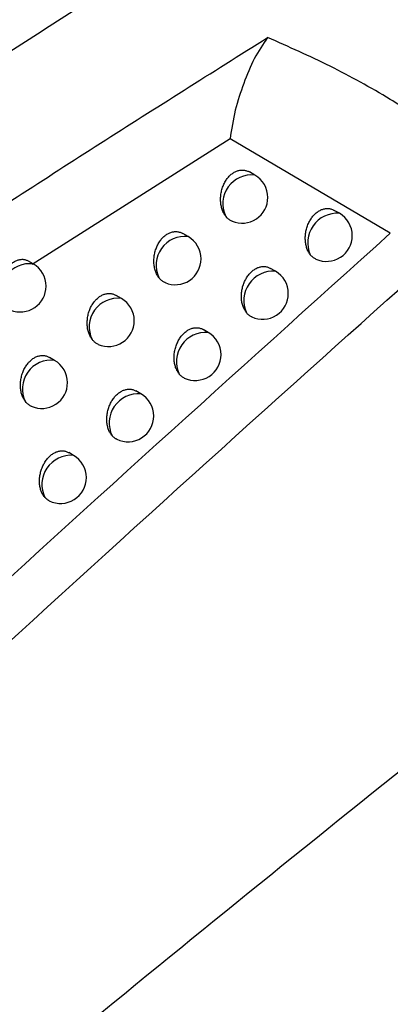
# Model space of a CAD drawing. Header units: millimetres. Extents: x -0.387 to 0.594, y -0.166 to 0.447.
# Tile 82 of 109: x 0.47719 to 0.48437, y -0.02861 to -0.00949. Entities that reach past the tile are written whole.
import ezdxf

# ---------------------------------------------------------------- set-up
doc = ezdxf.new("R2010")
doc.units = ezdxf.units.MM
doc.layers.add('FORMAT', color=7, linetype='Continuous')

msp = doc.modelspace()

# ---------------------------------------------------------------- linework, layer by layer
at = {"layer": 'FORMAT', "color": 7, "linetype": 'Continuous', "lineweight": 25}
for p, q in [((0.481266, -0.011808), (0.477427, -0.014244)), ((0.484371, -0.013639), (0.481266, -0.011808)), ((0.481747, -0.012511), (0.48164, -0.012449)), ((0.483384, -0.013252), (0.483285, -0.013195)), ((0.480452, -0.013704), (0.480348, -0.013644)), ((0.477449, -0.014233), (0.477346, -0.014174)), ((0.482145, -0.014376), (0.482048, -0.01432)), ((0.479159, -0.014904), (0.479056, -0.014844)), ((0.48084, -0.015563), (0.480745, -0.015508)), ((0.477864, -0.016106), (0.477764, -0.016048)), ((0.479535, -0.016754), (0.479441, -0.0167)), ((0.47823, -0.01795), (0.478138, -0.017897))]:
    msp.add_line(p, q, dxfattribs=at)
for centre, radius, start, end in [((0.481682, -0.013066), 0.0005583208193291, 83.375315, 204.957364), ((0.481497, -0.012944), 0.0005, 0.000988, 60.003677), ((0.481497, -0.012944), 0.0005, 247.500025, 0.000988), ((0.483343, -0.013822), 0.0005715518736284, 85.8395, 204.00935), ((0.483134, -0.013685), 0.0005, 0.000988, 60.003677), ((0.480388, -0.014258), 0.0005579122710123, 83.326129, 205.44631), ((0.480203, -0.014137), 0.0005000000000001, 0.000988, 60.003677), ((0.483134, -0.013685), 0.0005, 245.746586, 0.000988), ((0.480203, -0.014137), 0.0005, 246.995997, 0.000988), ((0.477385, -0.014788), 0.0005589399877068, 83.468271, 204.460535), ((0.477199, -0.014666), 0.0005, 0.000988, 60.003677), ((0.482103, -0.014945), 0.000570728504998, 85.767368, 204.551216), ((0.481895, -0.014809), 0.0005, 0.000988, 60.003677), ((0.477199, -0.014666), 0.0005, 247.979998, 0.000988), ((0.479093, -0.015457), 0.0005574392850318, 83.270211, 205.957303), ((0.478909, -0.015337), 0.0005, 0.000988, 60.003677), ((0.481895, -0.014809), 0.0005, 245.305261, 0.000988), ((0.478909, -0.015337), 0.0005, 246.501101, 0.000988), ((0.480797, -0.016131), 0.0005697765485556, 85.683232, 205.143956), ((0.48059, -0.015996), 0.0005, 0.000988, 60.003677), ((0.48059, -0.015996), 0.0005, 244.853716, 0.000988), ((0.477798, -0.016659), 0.0005569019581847, 83.207608, 206.487202), ((0.477614, -0.016539), 0.0005, 0.000988, 60.003677), ((0.477614, -0.016539), 0.0005, 246.01976, 0.000988), ((0.479491, -0.017321), 0.0005687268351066, 85.589535, 205.763698), ((0.479285, -0.017187), 0.0005, 0.000988, 60.003677), ((0.479285, -0.017187), 0.0005, 244.413488, 0.000988), ((0.478185, -0.018516), 0.0005675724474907, 85.48542, 206.412208), ((0.47798, -0.018383), 0.0005, 0.000988, 60.003677), ((0.47798, -0.018383), 0.0005, 243.984697, 0.000988)]:
    msp.add_arc(centre, radius, start, end, dxfattribs=at)
for points, knots in [([(0.4468733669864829, -0.0568047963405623), (0.4490907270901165, -0.0547399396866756), (0.4535747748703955, -0.0505642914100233), (0.460378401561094, -0.0444476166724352), (0.4672710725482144, -0.03841406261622), (0.4742053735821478, -0.0325226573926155), (0.4811714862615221, -0.0267769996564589), (0.4881643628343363, -0.0211806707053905), (0.4951829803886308, -0.0157339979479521), (0.5022311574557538, -0.0104363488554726), (0.5109020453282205, -0.0041313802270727), (0.5212087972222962, 0.0030421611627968), (0.5331750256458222, 0.0108821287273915), (0.5451910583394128, 0.0183074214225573), (0.5532206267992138, 0.0228624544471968), (0.5572377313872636, 0.025141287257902)], [0, 0, 0, 0, 0.0622011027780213, 0.1257859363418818, 0.1893965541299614, 0.2530847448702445, 0.3167987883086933, 0.3803835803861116, 0.4439938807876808, 0.507681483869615, 0.5713950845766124, 0.6782397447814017, 0.7852056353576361, 0.8925407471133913, 0.9999999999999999, 0.9999999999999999, 0.9999999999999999, 0.9999999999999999]), ([(0.5578313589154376, 0.0198164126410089), (0.5555341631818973, 0.0185208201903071), (0.5508576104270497, 0.0158832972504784), (0.5438035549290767, 0.0116956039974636), (0.536669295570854, 0.0073016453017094), (0.5295389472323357, 0.002735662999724), (0.5224213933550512, -0.001992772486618), (0.5153215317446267, -0.0068811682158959), (0.5082403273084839, -0.0119283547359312), (0.501174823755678, -0.0171367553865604), (0.4927621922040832, -0.0235453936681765), (0.4830243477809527, -0.0312730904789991), (0.4719910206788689, -0.0404754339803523), (0.4610202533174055, -0.0500369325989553), (0.4537855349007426, -0.0567206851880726), (0.4501662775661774, -0.0600643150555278)], [0, 0, 0, 0, 0.0629734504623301, 0.1281992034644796, 0.1934519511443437, 0.2587859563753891, 0.3241471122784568, 0.3893728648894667, 0.454625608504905, 0.5199596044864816, 0.585320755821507, 0.6887198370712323, 0.7922265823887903, 0.8960587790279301, 1, 1, 1, 1]), ([(0.4647404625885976, -0.0127906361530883), (0.4660632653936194, -0.0120462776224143), (0.4700317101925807, -0.0098131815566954), (0.4765857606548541, -0.0060809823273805), (0.4839834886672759, -0.0018320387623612), (0.4909337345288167, 0.0021797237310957), (0.4952828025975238, 0.0046782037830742), (0.4974574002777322, 0.0059274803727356)], [0, 0, 0, 0, 0.1192315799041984, 0.3576980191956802, 0.5961976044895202, 0.7980928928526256, 1, 1, 1, 1]), ([(0.4643961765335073, -0.0183788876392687), (0.4693110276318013, -0.0151396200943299), (0.4791422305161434, -0.0086600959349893), (0.4907722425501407, -0.0012936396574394), (0.4974836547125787, 0.0028578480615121), (0.4992660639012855, 0.0039603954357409)], [0, 0, 0, 0, 0.4233642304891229, 0.8468577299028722, 1, 1, 1, 1]), ([(0.4651403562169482, -0.0326475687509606), (0.4681204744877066, -0.0298312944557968), (0.4740829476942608, -0.024196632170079), (0.4827302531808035, -0.0163242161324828), (0.4910645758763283, -0.0089144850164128), (0.4964017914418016, -0.0043230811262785), (0.4990712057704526, -0.0020266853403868)], [0, 0, 0, 0, 0.2640831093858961, 0.5283644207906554, 0.764110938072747, 1, 1, 1, 1]), ([(0.4649788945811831, -0.0212070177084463), (0.4651875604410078, -0.0210587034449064), (0.466559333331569, -0.0200836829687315), (0.4700643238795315, -0.0176350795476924), (0.4744480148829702, -0.0146801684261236), (0.4787516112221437, -0.0118808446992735), (0.4809133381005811, -0.0105197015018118), (0.4819942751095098, -0.0098390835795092)], [0, 0, 0, 0, 0.0371185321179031, 0.2440178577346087, 0.6219039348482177, 0.8109390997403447, 1, 1, 1, 1]), ([(0.4819942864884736, -0.0098390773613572), (0.4819036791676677, -0.0099706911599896), (0.4817222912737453, -0.0102341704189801), (0.4815291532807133, -0.0107305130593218), (0.4813516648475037, -0.0112398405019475), (0.4812946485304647, -0.0116189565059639), (0.4812661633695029, -0.011808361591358)], [0, 0, 0, 0, 0.2499553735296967, 0.5003886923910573, 0.7503958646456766, 1, 1, 1, 1]), ([(0.4866546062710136, -0.0126752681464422), (0.4864134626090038, -0.0124779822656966), (0.4859311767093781, -0.012083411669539), (0.4851656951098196, -0.0115393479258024), (0.4842649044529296, -0.0109649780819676), (0.4832152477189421, -0.0103791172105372), (0.4824016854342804, -0.0100192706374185), (0.4819942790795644, -0.0098390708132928)], [0, 0, 0, 0, 0.1718814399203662, 0.3437618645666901, 0.5159167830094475, 0.7575863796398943, 0.9999999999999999, 0.9999999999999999, 0.9999999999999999, 0.9999999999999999]), ([(0.4811759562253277, -0.0133011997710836), (0.4811687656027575, -0.0132906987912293), (0.4811543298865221, -0.013269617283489), (0.4811361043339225, -0.0132350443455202), (0.4811204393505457, -0.0131988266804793), (0.4811074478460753, -0.0131608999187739), (0.4810969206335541, -0.0131207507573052), (0.4810891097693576, -0.0130789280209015), (0.4810840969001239, -0.0130359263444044), (0.4810818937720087, -0.0129918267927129), (0.4810826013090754, -0.0129465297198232), (0.4810862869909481, -0.0129011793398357), (0.4810928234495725, -0.0128563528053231), (0.4811021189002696, -0.0128121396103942), (0.4811143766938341, -0.0127680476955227), (0.4811292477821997, -0.0127256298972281), (0.4811463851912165, -0.0126853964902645), (0.4811656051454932, -0.0126473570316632), (0.4811873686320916, -0.0126107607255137), (0.4812109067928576, -0.0125770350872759), (0.4812357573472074, -0.0125464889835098), (0.4812617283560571, -0.0125190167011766), (0.4812894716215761, -0.0124939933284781), (0.4813181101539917, -0.0124722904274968), (0.4813471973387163, -0.0124540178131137), (0.4813766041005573, -0.0124390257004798), (0.4814068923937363, -0.012427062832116), (0.4814373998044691, -0.0124184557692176), (0.4814677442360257, -0.0124132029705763), (0.4814978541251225, -0.0124111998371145), (0.4815279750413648, -0.0124124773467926), (0.4815577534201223, -0.0124170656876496), (0.4815868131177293, -0.0124249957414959), (0.4816142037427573, -0.0124354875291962), (0.4816312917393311, -0.0124448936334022), (0.481639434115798, -0.0124493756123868)], [0, 0, 0, 0, 0.0327025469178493, 0.0656528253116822, 0.0968005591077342, 0.1281580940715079, 0.160174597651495, 0.1924181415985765, 0.224070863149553, 0.2559452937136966, 0.2885268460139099, 0.3213566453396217, 0.352638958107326, 0.3841492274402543, 0.416394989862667, 0.4489023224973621, 0.4790471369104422, 0.5094157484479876, 0.5405068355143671, 0.5718545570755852, 0.6006602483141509, 0.6296765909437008, 0.6593653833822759, 0.6892894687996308, 0.717215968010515, 0.7453386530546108, 0.7740775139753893, 0.8030277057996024, 0.8308944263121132, 0.858948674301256, 0.8875841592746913, 0.9164159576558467, 0.9450139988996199, 0.9737993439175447, 1, 1, 1, 1]), ([(0.4828208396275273, -0.0140544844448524), (0.4828161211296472, -0.014048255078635), (0.4828066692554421, -0.0140357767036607), (0.4827936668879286, -0.0140154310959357), (0.4827815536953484, -0.0139939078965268), (0.482768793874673, -0.0139677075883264), (0.4827560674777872, -0.0139362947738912), (0.4827442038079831, -0.0138989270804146), (0.4827348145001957, -0.0138593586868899), (0.4827281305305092, -0.0138182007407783), (0.4827242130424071, -0.0137759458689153), (0.4827230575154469, -0.0137326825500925), (0.4827247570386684, -0.0136882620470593), (0.4827293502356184, -0.0136437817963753), (0.4827367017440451, -0.0135998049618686), (0.4827467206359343, -0.013556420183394), (0.4827596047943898, -0.0135131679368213), (0.4827750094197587, -0.0134714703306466), (0.4827926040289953, -0.0134318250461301), (0.4828122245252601, -0.0133942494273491), (0.4828342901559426, -0.0133580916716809), (0.4828580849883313, -0.0133246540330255), (0.4828831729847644, -0.0132942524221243), (0.4829093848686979, -0.0132668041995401), (0.4829372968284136, -0.0132417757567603), (0.4829660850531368, -0.0132199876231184), (0.4829953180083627, -0.0132015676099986), (0.4830248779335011, -0.0131863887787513), (0.4830552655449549, -0.0131742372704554), (0.4830858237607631, -0.0131654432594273), (0.4831161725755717, -0.0131600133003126), (0.4831462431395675, -0.0131578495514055), (0.4831762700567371, -0.0131589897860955), (0.4832058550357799, -0.0131634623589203), (0.4832346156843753, -0.0131713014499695), (0.4832611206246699, -0.0131814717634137), (0.4832774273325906, -0.0131905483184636), (0.4832849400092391, -0.0131947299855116)], [0, 0, 0, 0, 0.0205456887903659, 0.041156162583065, 0.0619641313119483, 0.0828384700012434, 0.1132340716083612, 0.1438356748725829, 0.175084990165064, 0.2065576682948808, 0.2373406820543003, 0.2683391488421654, 0.3000235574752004, 0.3319481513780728, 0.3624198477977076, 0.3931117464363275, 0.4245111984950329, 0.4561609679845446, 0.4857170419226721, 0.5154898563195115, 0.5459593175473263, 0.5766749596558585, 0.6051563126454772, 0.6338439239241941, 0.6631884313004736, 0.6927622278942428, 0.7205366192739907, 0.7485056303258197, 0.7770862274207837, 0.8058768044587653, 0.8336120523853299, 0.8615348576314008, 0.8900406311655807, 0.9187440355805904, 0.9470902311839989, 0.9756238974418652, 1, 1, 1, 1]), ([(0.4813050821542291, -0.0134057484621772), (0.481304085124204, -0.0134053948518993), (0.4812840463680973, -0.0133982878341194), (0.4812564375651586, -0.0133812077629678), (0.4812232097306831, -0.0133547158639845), (0.4811986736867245, -0.0133305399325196), (0.4811838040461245, -0.0133113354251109), (0.4811759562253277, -0.0133011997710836)], [0, 0, 0, 0, 0.0197547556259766, 0.3970399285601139, 0.5885449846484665, 0.7828444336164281, 1, 1, 1, 1]), ([(0.4843713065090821, -0.0136390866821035), (0.4813502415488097, -0.0163662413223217), (0.4765626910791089, -0.0206880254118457), (0.4700149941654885, -0.0267730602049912), (0.4664920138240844, -0.0301143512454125), (0.4647302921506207, -0.0317852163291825)], [0, 0, 0, 0, 0.4609146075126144, 0.7304218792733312, 1, 1, 1, 1]), ([(0.4798838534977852, -0.0144979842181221), (0.4798760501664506, -0.0144867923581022), (0.4798603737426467, -0.0144643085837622), (0.4798413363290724, -0.0144279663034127), (0.479825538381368, -0.0143908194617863), (0.479812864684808, -0.0143530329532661), (0.4798026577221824, -0.0143130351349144), (0.4797951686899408, -0.0142713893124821), (0.4797904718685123, -0.0142285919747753), (0.4797885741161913, -0.0141847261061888), (0.4797895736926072, -0.0141396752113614), (0.4797935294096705, -0.0140945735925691), (0.4798003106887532, -0.0140499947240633), (0.4798098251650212, -0.0140060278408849), (0.479822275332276, -0.0139621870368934), (0.4798373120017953, -0.0139199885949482), (0.4798545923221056, -0.0138799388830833), (0.4798739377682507, -0.0138420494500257), (0.4798957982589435, -0.0138055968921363), (0.4799194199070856, -0.0137719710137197), (0.4799443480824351, -0.0137414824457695), (0.4799703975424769, -0.0137140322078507), (0.4799981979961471, -0.0136890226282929), (0.4800268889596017, -0.0136673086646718), (0.4800560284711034, -0.0136490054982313), (0.4800854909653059, -0.0136339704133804), (0.480115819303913, -0.0136219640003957), (0.480146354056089, -0.0136133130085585), (0.4801767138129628, -0.0136080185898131), (0.4802068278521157, -0.0136059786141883), (0.4802369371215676, -0.0136072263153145), (0.4802666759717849, -0.0136117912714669), (0.4802956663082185, -0.0136197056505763), (0.4803228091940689, -0.0136301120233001), (0.4803396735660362, -0.0136394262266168), (0.4803476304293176, -0.0136438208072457)], [0, 0, 0, 0, 0.0352078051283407, 0.0707303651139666, 0.1016652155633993, 0.1328088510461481, 0.1646085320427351, 0.1966343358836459, 0.2280342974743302, 0.2596542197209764, 0.291975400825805, 0.3245426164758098, 0.3555828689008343, 0.3868488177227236, 0.4188421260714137, 0.4510937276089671, 0.4810582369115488, 0.5112444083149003, 0.5421452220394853, 0.5732994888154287, 0.6020038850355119, 0.6309175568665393, 0.6604987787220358, 0.6903133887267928, 0.7181931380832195, 0.7462685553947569, 0.7749585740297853, 0.8038594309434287, 0.8316895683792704, 0.8597072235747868, 0.8883065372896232, 0.9171025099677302, 0.9456316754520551, 0.9743482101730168, 1, 1, 1, 1]), ([(0.482929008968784, -0.0141403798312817), (0.4829265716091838, -0.0141393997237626), (0.4829145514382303, -0.0141345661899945), (0.4828941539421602, -0.0141223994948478), (0.482867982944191, -0.0141036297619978), (0.482843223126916, -0.014081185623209), (0.4828283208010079, -0.0140634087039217), (0.4828208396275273, -0.0140544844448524)], [0, 0, 0, 0, 0.0586922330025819, 0.2894487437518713, 0.5219565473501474, 0.760015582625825, 1, 1, 1, 1]), ([(0.4767839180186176, -0.0146597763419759), (0.4767849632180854, -0.0146469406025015), (0.4767881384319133, -0.0146079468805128), (0.4768005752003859, -0.0145562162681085), (0.4768180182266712, -0.0145060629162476), (0.4768388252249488, -0.0144572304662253), (0.476864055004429, -0.0144105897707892), (0.4768930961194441, -0.0143665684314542), (0.4769248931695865, -0.0143239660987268), (0.4769599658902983, -0.0142847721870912), (0.4769970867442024, -0.0142502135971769), (0.4770355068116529, -0.0142187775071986), (0.4770752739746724, -0.014192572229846), (0.4771152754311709, -0.0141724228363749), (0.4771451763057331, -0.0141604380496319), (0.4771748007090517, -0.0141516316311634), (0.477204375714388, -0.014146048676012), (0.4772332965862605, -0.0141439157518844), (0.4772612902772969, -0.0141452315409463), (0.4772884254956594, -0.0141498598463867), (0.4773149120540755, -0.0141582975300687), (0.4773341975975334, -0.0141665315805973), (0.4773443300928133, -0.0141728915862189), (0.4773461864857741, -0.0141740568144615)], [0, 0, 0, 0, 0.0392038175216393, 0.1190973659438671, 0.1598420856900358, 0.1990357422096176, 0.2786610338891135, 0.3191717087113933, 0.3599262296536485, 0.4427833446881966, 0.4849796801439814, 0.526300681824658, 0.6103386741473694, 0.6531552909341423, 0.6945903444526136, 0.7363134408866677, 0.7789464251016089, 0.8218948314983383, 0.8632538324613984, 0.9049036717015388, 0.9474780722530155, 0.9903773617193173, 1, 1, 1, 1]), ([(0.4815841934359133, -0.0151823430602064), (0.4815791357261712, -0.0151758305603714), (0.4815690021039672, -0.0151627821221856), (0.4815551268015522, -0.0151413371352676), (0.4815422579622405, -0.0151185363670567), (0.4815291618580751, -0.0150914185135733), (0.4815164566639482, -0.0150595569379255), (0.4815048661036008, -0.0150223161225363), (0.4814957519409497, -0.0149828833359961), (0.4814893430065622, -0.0149418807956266), (0.481485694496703, -0.0148998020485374), (0.4814847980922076, -0.0148567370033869), (0.4814867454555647, -0.014812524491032), (0.4814915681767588, -0.0147682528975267), (0.4814991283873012, -0.014724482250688), (0.4815093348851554, -0.0146813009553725), (0.4815223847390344, -0.0146382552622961), (0.4815379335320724, -0.014596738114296), (0.4815556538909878, -0.0145572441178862), (0.4815753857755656, -0.0145197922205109), (0.4815975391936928, -0.0144837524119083), (0.4816214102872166, -0.0144503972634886), (0.4816465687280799, -0.014420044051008), (0.481672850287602, -0.0143926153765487), (0.4817008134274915, -0.0143675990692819), (0.48172964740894, -0.0143458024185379), (0.481758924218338, -0.0143273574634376), (0.48178852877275, -0.0143121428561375), (0.4818189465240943, -0.0142999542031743), (0.4818495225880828, -0.0142911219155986), (0.4818798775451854, -0.0142856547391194), (0.4819099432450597, -0.0142834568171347), (0.4819399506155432, -0.0142845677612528), (0.4819694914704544, -0.0142890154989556), (0.4819981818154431, -0.0142968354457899), (0.4820244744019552, -0.0143069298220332), (0.4820405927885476, -0.0143159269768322), (0.482047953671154, -0.0143200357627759)], [0, 0, 0, 0, 0.0217765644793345, 0.0436315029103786, 0.0657260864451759, 0.0879013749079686, 0.118092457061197, 0.148488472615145, 0.1795290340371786, 0.2107919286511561, 0.2413407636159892, 0.272103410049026, 0.3035465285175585, 0.3352277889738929, 0.3654755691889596, 0.3959415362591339, 0.4271079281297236, 0.4585218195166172, 0.4879031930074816, 0.5174994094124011, 0.5477854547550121, 0.5783149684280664, 0.6066839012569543, 0.6352577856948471, 0.664484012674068, 0.693937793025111, 0.721643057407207, 0.7495423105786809, 0.7780512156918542, 0.8067694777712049, 0.8344432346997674, 0.8623043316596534, 0.8907480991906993, 0.9193895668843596, 0.9476469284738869, 0.9760916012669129, 1, 1, 1, 1]), ([(0.4800069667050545, -0.0145971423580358), (0.4800058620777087, -0.0145967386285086), (0.4799858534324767, -0.0145894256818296), (0.4799584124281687, -0.0145720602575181), (0.4799255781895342, -0.0145452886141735), (0.4799032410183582, -0.0145227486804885), (0.4798900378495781, -0.0145058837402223), (0.4798838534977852, -0.0144979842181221)], [0, 0, 0, 0, 0.0230526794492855, 0.4175642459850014, 0.6178131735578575, 0.8209840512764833, 1, 1, 1, 1]), ([(0.4785920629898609, -0.0157012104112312), (0.4785877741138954, -0.0156953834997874), (0.4785791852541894, -0.0156837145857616), (0.4785672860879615, -0.015664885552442), (0.478556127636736, -0.0156450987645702), (0.4785437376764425, -0.0156201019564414), (0.4785308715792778, -0.0155892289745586), (0.4785185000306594, -0.0155515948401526), (0.4785086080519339, -0.0155117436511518), (0.4785014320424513, -0.0154702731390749), (0.4784970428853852, -0.0154276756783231), (0.4784954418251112, -0.0153840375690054), (0.4784967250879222, -0.0153392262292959), (0.4785009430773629, -0.0152943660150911), (0.4785079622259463, -0.0152500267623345), (0.4785176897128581, -0.0152062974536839), (0.4785303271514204, -0.0151626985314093), (0.4785455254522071, -0.0151207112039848), (0.4785629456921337, -0.0150808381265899), (0.4785824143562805, -0.015043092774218), (0.4786043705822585, -0.0150067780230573), (0.4786280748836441, -0.0149732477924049), (0.4786530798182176, -0.0149428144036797), (0.4786792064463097, -0.0149153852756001), (0.4787070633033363, -0.0148903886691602), (0.4787358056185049, -0.0148686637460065), (0.4787649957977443, -0.0148503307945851), (0.4787945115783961, -0.0148352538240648), (0.4788248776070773, -0.0148232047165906), (0.4788554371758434, -0.014814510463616), (0.4788858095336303, -0.0148091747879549), (0.4789159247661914, -0.0148070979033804), (0.4789460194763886, -0.0148083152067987), (0.4789757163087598, -0.0148128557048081), (0.4790046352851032, -0.0148207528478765), (0.4790315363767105, -0.0148310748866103), (0.4790481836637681, -0.014840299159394), (0.4790559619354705, -0.0148446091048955)], [0, 0, 0, 0, 0.0188515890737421, 0.0377520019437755, 0.0568006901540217, 0.0758990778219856, 0.1066190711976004, 0.1375467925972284, 0.1691274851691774, 0.2009333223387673, 0.2320812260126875, 0.2634473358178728, 0.2955088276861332, 0.3278141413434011, 0.3586135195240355, 0.3896363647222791, 0.4213785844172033, 0.4533758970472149, 0.483158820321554, 0.5131613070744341, 0.5438707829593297, 0.574830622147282, 0.6034287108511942, 0.6322346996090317, 0.66170337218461, 0.6914035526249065, 0.7192288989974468, 0.7472493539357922, 0.7758827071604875, 0.8047263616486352, 0.8325114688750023, 0.8604840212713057, 0.8890384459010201, 0.9177897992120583, 0.9462423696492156, 0.974882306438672, 1, 1, 1, 1]), ([(0.4816865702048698, -0.0152629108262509), (0.4816838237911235, -0.0152617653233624), (0.4816631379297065, -0.0152531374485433), (0.4816358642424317, -0.0152340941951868), (0.4816051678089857, -0.0152068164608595), (0.4815912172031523, -0.0151905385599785), (0.4815841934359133, -0.0151823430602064)], [0, 0, 0, 0, 0.0703957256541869, 0.5302173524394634, 0.7634766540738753, 1, 1, 1, 1]), ([(0.4802814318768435, -0.0163728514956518), (0.4802760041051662, -0.0163660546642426), (0.480265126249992, -0.0163524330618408), (0.4802503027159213, -0.016329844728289), (0.4802366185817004, -0.0163056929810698), (0.4802231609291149, -0.0162775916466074), (0.4802104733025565, -0.016245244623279), (0.4801991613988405, -0.0162081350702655), (0.4801903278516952, -0.0161688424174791), (0.4801841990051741, -0.0161279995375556), (0.480180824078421, -0.0160861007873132), (0.4801801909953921, -0.0160432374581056), (0.4801823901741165, -0.0159992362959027), (0.4801874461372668, -0.015955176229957), (0.4801952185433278, -0.0159116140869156), (0.4802056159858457, -0.0158686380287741), (0.4802188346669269, -0.0158258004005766), (0.4802345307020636, -0.0157844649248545), (0.480252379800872, -0.0157451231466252), (0.4802722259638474, -0.0157077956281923), (0.4802944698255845, -0.0156718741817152), (0.480318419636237, -0.015638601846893), (0.4803436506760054, -0.0156082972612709), (0.4803700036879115, -0.0155808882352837), (0.4803980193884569, -0.0155558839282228), (0.4804269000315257, -0.0155340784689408), (0.4804562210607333, -0.0155156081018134), (0.4804858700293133, -0.0155003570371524), (0.4805163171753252, -0.0154881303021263), (0.4805469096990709, -0.0154792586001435), (0.480577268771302, -0.0154737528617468), (0.4806073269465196, -0.0154715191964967), (0.4806373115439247, -0.0154725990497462), (0.4806668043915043, -0.015477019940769), (0.4806954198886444, -0.0154848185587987), (0.4807214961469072, -0.0154948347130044), (0.4807374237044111, -0.0155037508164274), (0.4807446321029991, -0.0155077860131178)], [0, 0, 0, 0, 0.0230788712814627, 0.0462526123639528, 0.0697174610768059, 0.0932805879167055, 0.1232562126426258, 0.1534356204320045, 0.1842561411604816, 0.2152978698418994, 0.2456023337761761, 0.2761188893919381, 0.307310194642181, 0.3387375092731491, 0.3687518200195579, 0.3989822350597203, 0.4299057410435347, 0.4610738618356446, 0.4902710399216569, 0.5196811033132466, 0.5497740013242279, 0.5801076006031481, 0.6083542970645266, 0.6368045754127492, 0.6659024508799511, 0.6952260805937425, 0.7228521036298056, 0.7506714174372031, 0.7790982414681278, 0.8077337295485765, 0.8353355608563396, 0.8631244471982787, 0.891495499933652, 0.9200642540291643, 0.9482218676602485, 0.9765665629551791, 0.9999999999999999, 0.9999999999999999, 0.9999999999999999, 0.9999999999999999]), ([(0.4787091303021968, -0.0157948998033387), (0.4787078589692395, -0.0157944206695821), (0.4786878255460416, -0.0157868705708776), (0.4786605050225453, -0.0157691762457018), (0.4786280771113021, -0.0157421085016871), (0.4786079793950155, -0.0157213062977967), (0.4785965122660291, -0.0157068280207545), (0.4785920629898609, -0.0157012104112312)], [0, 0, 0, 0, 0.0280368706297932, 0.4417996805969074, 0.6518202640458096, 0.8649053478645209, 1, 1, 1, 1]), ([(0.4772998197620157, -0.0169071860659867), (0.4772951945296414, -0.0169010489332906), (0.4772859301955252, -0.0168887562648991), (0.4772731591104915, -0.0168687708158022), (0.4772612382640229, -0.0168476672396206), (0.4772485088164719, -0.0168217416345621), (0.4772356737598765, -0.016790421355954), (0.4772236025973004, -0.0167529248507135), (0.4772140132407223, -0.0167132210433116), (0.4772071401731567, -0.0166719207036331), (0.4772030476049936, -0.0166295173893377), (0.4772017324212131, -0.0165860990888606), (0.4772032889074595, -0.0165415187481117), (0.4772077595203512, -0.0164968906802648), (0.4772150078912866, -0.0164527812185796), (0.4772249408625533, -0.0164092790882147), (0.4772377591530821, -0.0163659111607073), (0.4772531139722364, -0.0163241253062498), (0.4772706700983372, -0.0162844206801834), (0.477290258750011, -0.0162468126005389), (0.4773123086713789, -0.0162106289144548), (0.4773360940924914, -0.0161771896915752), (0.4773611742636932, -0.0161468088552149), (0.4773873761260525, -0.0161193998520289), (0.4774152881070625, -0.0160944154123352), (0.477444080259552, -0.016072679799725), (0.4774733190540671, -0.0160543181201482), (0.4775028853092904, -0.0160392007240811), (0.4775332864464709, -0.0160271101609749), (0.4775638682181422, -0.0160183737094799), (0.4775942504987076, -0.0160129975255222), (0.4776243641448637, -0.0160108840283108), (0.4776544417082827, -0.0160120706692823), (0.4776840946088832, -0.0160165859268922), (0.4777129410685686, -0.0160244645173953), (0.4777396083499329, -0.0160347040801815), (0.477756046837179, -0.0160438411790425), (0.4777636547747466, -0.0160480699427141)], [0, 0, 0, 0, 0.0201178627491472, 0.0402960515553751, 0.0606579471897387, 0.0810815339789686, 0.1115877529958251, 0.1423006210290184, 0.1736632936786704, 0.2052500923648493, 0.2361498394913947, 0.2672660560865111, 0.2990718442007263, 0.3311192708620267, 0.3616819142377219, 0.3924658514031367, 0.4239614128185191, 0.4557089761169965, 0.4853114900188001, 0.5151315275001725, 0.545651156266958, 0.5764181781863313, 0.6049068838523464, 0.6336021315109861, 0.6629552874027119, 0.69253811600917, 0.7203029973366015, 0.7482623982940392, 0.7768329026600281, 0.8056131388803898, 0.8333463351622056, 0.8612668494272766, 0.8897692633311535, 0.9184688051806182, 0.9468389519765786, 0.9753964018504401, 1, 1, 1, 1]), ([(0.4803776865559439, -0.0164477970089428), (0.4803745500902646, -0.0164464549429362), (0.480363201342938, -0.0164415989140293), (0.480336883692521, -0.0164254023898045), (0.4803073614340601, -0.0164022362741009), (0.4802879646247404, -0.0163802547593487), (0.4802814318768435, -0.0163728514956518)], [0, 0, 0, 0, 0.0860244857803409, 0.3112644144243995, 0.76803731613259, 1, 1, 1, 1]), ([(0.4789788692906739, -0.0175681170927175), (0.478973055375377, -0.0175610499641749), (0.4789614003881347, -0.0175468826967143), (0.4789455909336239, -0.0175231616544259), (0.4789310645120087, -0.0174976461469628), (0.4789172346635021, -0.0174685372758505), (0.4789045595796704, -0.0174356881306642), (0.478893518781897, -0.0173987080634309), (0.478884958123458, -0.0173595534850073), (0.4788791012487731, -0.0173188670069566), (0.4788759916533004, -0.0172771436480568), (0.4788756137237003, -0.0172344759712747), (0.4788780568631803, -0.0171906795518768), (0.4788833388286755, -0.0171468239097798), (0.4788913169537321, -0.0171034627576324), (0.4789018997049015, -0.0170606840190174), (0.4789152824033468, -0.0170180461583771), (0.4789311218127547, -0.0169768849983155), (0.4789490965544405, -0.0169376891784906), (0.4789690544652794, -0.0169004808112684), (0.478991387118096, -0.0168646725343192), (0.4790154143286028, -0.0168314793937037), (0.4790407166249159, -0.0168012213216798), (0.4790671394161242, -0.0167738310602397), (0.4790952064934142, -0.0167488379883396), (0.479124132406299, -0.0167270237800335), (0.4791534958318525, -0.0167085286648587), (0.4791831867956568, -0.0166932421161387), (0.4792136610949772, -0.0166809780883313), (0.4792442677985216, -0.0166720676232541), (0.4792746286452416, -0.0166665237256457), (0.479304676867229, -0.0166642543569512), (0.4793346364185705, -0.0166653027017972), (0.4793640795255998, -0.0166696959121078), (0.4793926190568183, -0.0166774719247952), (0.4794184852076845, -0.0166874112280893), (0.4794342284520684, -0.016696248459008), (0.4794412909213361, -0.0167002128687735)], [0, 0, 0, 0, 0.0243941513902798, 0.0489022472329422, 0.0737613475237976, 0.0987392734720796, 0.1284981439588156, 0.1584596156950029, 0.1890586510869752, 0.2198777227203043, 0.2499386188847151, 0.2802098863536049, 0.3111501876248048, 0.3423243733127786, 0.3721061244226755, 0.4021019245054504, 0.4327836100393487, 0.4637070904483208, 0.4927187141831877, 0.5219412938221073, 0.5518398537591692, 0.5819764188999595, 0.6100962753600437, 0.6384183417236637, 0.6673832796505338, 0.6965721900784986, 0.7241120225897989, 0.7518444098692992, 0.7801820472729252, 0.8087276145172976, 0.8362498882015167, 0.8639588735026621, 0.8922493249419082, 0.9207374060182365, 0.9487884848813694, 0.977026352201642, 1, 1, 1, 1]), ([(0.4774108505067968, -0.016995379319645), (0.4774093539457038, -0.0169948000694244), (0.4773977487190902, -0.0169903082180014), (0.4773772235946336, -0.0169783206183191), (0.477349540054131, -0.0169589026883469), (0.4773233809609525, -0.0169353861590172), (0.4773076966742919, -0.0169166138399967), (0.4772998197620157, -0.0169071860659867)], [0, 0, 0, 0, 0.0349570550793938, 0.2710778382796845, 0.5091598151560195, 0.7534918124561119, 1, 1, 1, 1]), ([(0.4790689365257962, -0.0176374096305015), (0.4790653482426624, -0.0176358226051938), (0.4790542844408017, -0.0176309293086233), (0.4790296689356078, -0.0176155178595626), (0.4790027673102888, -0.0175944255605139), (0.4789848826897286, -0.0175747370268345), (0.4789788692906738, -0.0175681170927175)], [0, 0, 0, 0, 0.1059982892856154, 0.3268259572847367, 0.773656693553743, 1, 1, 1, 1]), ([(0.4776765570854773, -0.0187681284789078), (0.4776703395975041, -0.0187608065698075), (0.4776578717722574, -0.0187461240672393), (0.4776410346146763, -0.0187212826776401), (0.4776256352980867, -0.0186943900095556), (0.4776114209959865, -0.0186642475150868), (0.4775987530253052, -0.0186308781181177), (0.4775879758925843, -0.0185940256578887), (0.4775796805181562, -0.0185550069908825), (0.4775740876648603, -0.0185144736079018), (0.4775712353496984, -0.0184729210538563), (0.4775711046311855, -0.0184304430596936), (0.4775737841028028, -0.0183868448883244), (0.4775792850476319, -0.0183431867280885), (0.4775874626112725, -0.0183000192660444), (0.4775982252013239, -0.0182574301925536), (0.4776117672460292, -0.0182149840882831), (0.4776277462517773, -0.0181739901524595), (0.4776458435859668, -0.0181349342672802), (0.477665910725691, -0.0180978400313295), (0.4776883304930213, -0.0180621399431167), (0.4777124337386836, -0.0180290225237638), (0.4777378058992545, -0.017998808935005), (0.477764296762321, -0.0179714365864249), (0.477792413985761, -0.0179464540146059), (0.4778213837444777, -0.0179246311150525), (0.4778507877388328, -0.0179061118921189), (0.477880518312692, -0.0178907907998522), (0.4779110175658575, -0.0178784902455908), (0.4779416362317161, -0.0178695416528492), (0.4779719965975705, -0.017863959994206), (0.4780020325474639, -0.0178616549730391), (0.47803196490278, -0.017862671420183), (0.4780613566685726, -0.0178670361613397), (0.4780898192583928, -0.0178747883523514), (0.4781154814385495, -0.0178846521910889), (0.4781310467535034, -0.0178934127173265), (0.4781379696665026, -0.0178973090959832)], [0, 0, 0, 0, 0.0257229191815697, 0.0515817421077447, 0.0778610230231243, 0.1042830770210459, 0.1338237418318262, 0.1635657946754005, 0.1939417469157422, 0.2245365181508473, 0.2543543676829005, 0.2843808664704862, 0.3150706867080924, 0.3459922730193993, 0.3755420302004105, 0.4053038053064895, 0.435744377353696, 0.4664239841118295, 0.4952484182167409, 0.5242819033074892, 0.5539846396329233, 0.5839227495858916, 0.6119110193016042, 0.6401001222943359, 0.6689273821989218, 0.6979768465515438, 0.7254234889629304, 0.7530619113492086, 0.7813032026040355, 0.8097516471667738, 0.8371867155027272, 0.8648080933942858, 0.8930100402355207, 0.9214094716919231, 0.9493472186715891, 0.9774713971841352, 0.9999999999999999, 0.9999999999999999, 0.9999999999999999, 0.9999999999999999]), ([(0.4777603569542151, -0.0188317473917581), (0.4777562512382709, -0.0188298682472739), (0.4777454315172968, -0.0188249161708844), (0.4777225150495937, -0.0188103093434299), (0.4776983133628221, -0.0187913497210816), (0.4776820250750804, -0.0187739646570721), (0.4776765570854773, -0.0187681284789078)], [0, 0, 0, 0, 0.1314789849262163, 0.3464842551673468, 0.7806143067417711, 1, 1, 1, 1])]:
    msp.add_open_spline(points, degree=3, knots=knots, dxfattribs=at)

doc.saveas('drawing.dxf')
